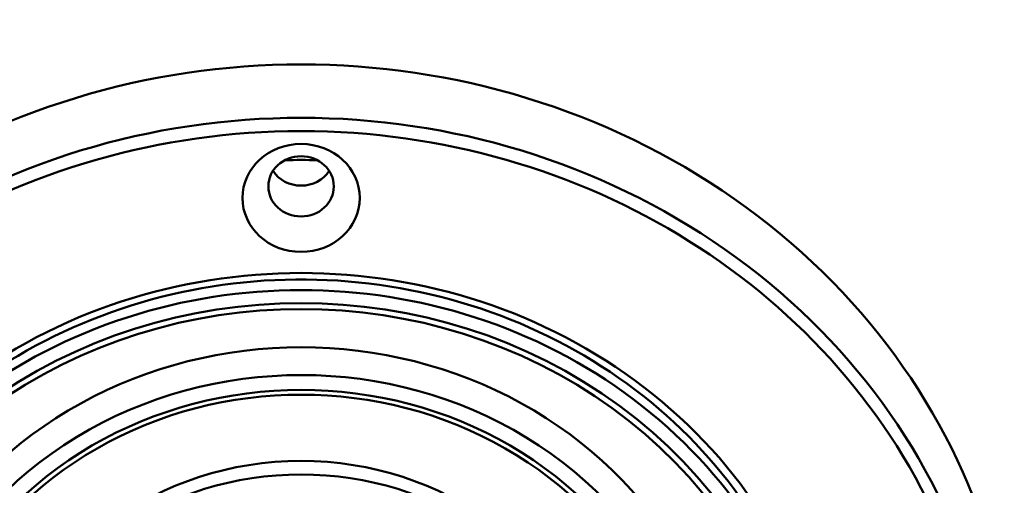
# Model space of a CAD drawing. Header units: inches. Extents: x 7.7 to 68.4, y -5.1 to 39.9.
# Tile 142 of 172: x 60 to 61.5, y 21.5 to 22.2. Entities that reach past the tile are written whole.
import ezdxf

# ---------------------------------------------------------------- set-up
doc = ezdxf.new("R2010")
doc.units = ezdxf.units.IN
doc.header["$MEASUREMENT"] = 0
doc.layers.add('Visible Edges(ROSSANSI)', color=7, linetype='Continuous', lineweight=50)
doc.layers.add('Visible Tangent Edges(ROSSANSI)', color=7, linetype='Continuous', lineweight=50)

msp = doc.modelspace()

# ---------------------------------------------------------------- linework, layer by layer
at = {"layer": 'Visible Edges(ROSSANSI)'}
for centre, major_axis, start_param, end_param in [((60.4468, 21.1769), (-1.05, 0), 2.763663, 6.661115), ((60.4468, 21.2256), (-0.845, 0), 4.684341, 4.740437), ((60.4468, 22.0103), (0.048, 0), 3.680181, 5.744597), ((60.4468, 21.1038), (-0.77, 0), 2.657601, 6.767177), ((60.4468, 21.1493), (-0.6295, 0), 3.094607, 6.330171), ((60.4468, 21.1503), (-0.4474, 0), 3.371543, 6.053235)]:
    msp.add_ellipse(centre, major_axis=major_axis, ratio=0.920845, start_param=start_param, end_param=end_param, dxfattribs=at)
for centre, major_axis in [((60.4468, 21.948), (-0.086, 0)), ((60.4468, 21.965), (-0.048, 0))]:
    msp.add_ellipse(centre, major_axis=major_axis, ratio=0.920845, dxfattribs=at)
msp.add_open_spline([(61.2168, 21.1206), (61.2168, 21.1962), (61.2035, 21.2719), (61.1517, 21.4154), (61.1131, 21.4833), (61.0148, 21.6045), (60.955, 21.6577), (60.8202, 21.7442), (60.7453, 21.7774), (60.588, 21.8205), (60.5056, 21.8304), (60.3416, 21.8258), (60.26, 21.8114), (60.1059, 21.7597), (60.0334, 21.7224), (59.9047, 21.6289), (59.8486, 21.5725), (59.7584, 21.4465), (59.7243, 21.3767), (59.6857, 21.2442), (59.6768, 21.1824), (59.6768, 21.1206)], degree=3, knots=[1.570796, 1.570796, 1.570796, 1.570796, 1.891977, 1.891977, 2.21284, 2.21284, 2.533016, 2.533016, 2.852568, 2.852568, 3.171757, 3.171757, 3.490846, 3.490846, 3.810082, 3.810082, 4.129733, 4.129733, 4.450042, 4.450042, 4.712389, 4.712389, 4.712389, 4.712389], dxfattribs=at)
at = {"layer": 'Visible Tangent Edges(ROSSANSI)'}
for centre, major_axis, start_param, end_param in [((60.4468, 21.1197), (-1.0271, 0), 2.763663, 6.661115), ((60.4468, 21.1145), (1.0116, 0), 5.465042, 10.242921), ((60.4468, 21.1145), (-0.7856, 0), 2.628058, 6.79672), ((60.4468, 21.1038), (-0.7491, 0), 2.693342, 6.731436), ((60.4468, 21.1056), (0.7379, 0), 5.853772, 9.854191), ((60.4468, 21.1373), (0.5983, 0), 6.101257, 9.604964), ((60.4468, 21.1373), (-0.5746, 0), 3.022918, 6.40186), ((60.4468, 21.1378), (0.5665, 0), 6.184651, 9.523312), ((60.4468, 21.1304), (-0.4474, 0), 3.438646, 5.986132)]:
    msp.add_ellipse(centre, major_axis=major_axis, ratio=0.920845, start_param=start_param, end_param=end_param, dxfattribs=at)

doc.saveas('drawing.dxf')
